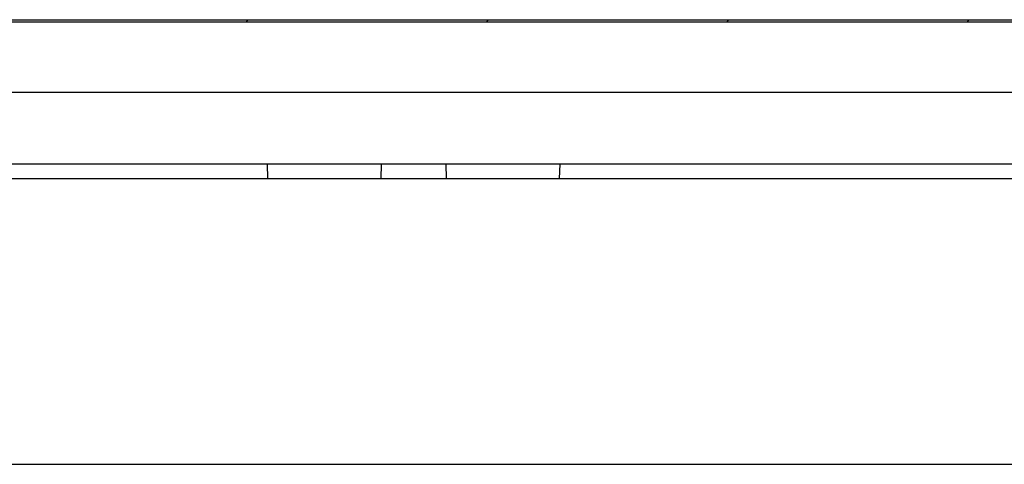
# Model space of a CAD drawing. Header units: millimetres. Extents: x 0 to 3905, y -1166 to 1110.
# Tile 70 of 155: x 1528 to 1597, y 832 to 863. Entities that reach past the tile are written whole.
import ezdxf

# ---------------------------------------------------------------- set-up
doc = ezdxf.new("R2010")
doc.units = ezdxf.units.MM
doc.header["$LTSCALE"] = 65.395
for name, color, linetype in [('DE-11-055623DXF_CONTINUOUS_LINE', 7, 'CONTINUOUS'), ('DE-13-001392DXF_CONTINUOUS_LINE', 7, 'CONTINUOUS'), ('PRT0001_DXF_CONTINUOUS_LINE', 7, 'CONTINUOUS')]:
    doc.layers.add(name, color=color, linetype=linetype)

msp = doc.modelspace()

# ---------------------------------------------------------------- linework, layer by layer
at = {"layer": 'DE-11-055623DXF_CONTINUOUS_LINE'}
msp.add_line((1495.805, 863.457), (1702.225, 863.457), dxfattribs=at)
at = {"layer": 'DE-13-001392DXF_CONTINUOUS_LINE'}
for p, q in [((1495.805, 863.307), (1702.225, 863.307)), ((1543.563, 863.307), (1543.713, 863.457)), ((1560.378, 863.307), (1560.528, 863.457)), ((1577.193, 863.307), (1577.343, 863.457)), ((1594.008, 863.307), (1594.158, 863.457)), ((1702.225, 863.279), (1495.805, 863.279)), ((1699.344, 858.357), (1498.688, 858.357)), ((1694.423, 853.357), (1503.61, 853.357)), ((1545.028, 853.357), (1545.054, 852.357)), ((1553.004, 853.357), (1552.978, 852.357)), ((1557.528, 853.357), (1557.554, 852.357)), ((1565.504, 853.357), (1565.478, 852.357))]:
    msp.add_line(p, q, dxfattribs=at)
at = {"layer": 'PRT0001_DXF_CONTINUOUS_LINE'}
for p, q in [((1449.016, 852.357), (1749.016, 852.357)), ((1449.016, 832.357), (1749.016, 832.357))]:
    msp.add_line(p, q, dxfattribs=at)

doc.saveas('drawing.dxf')
